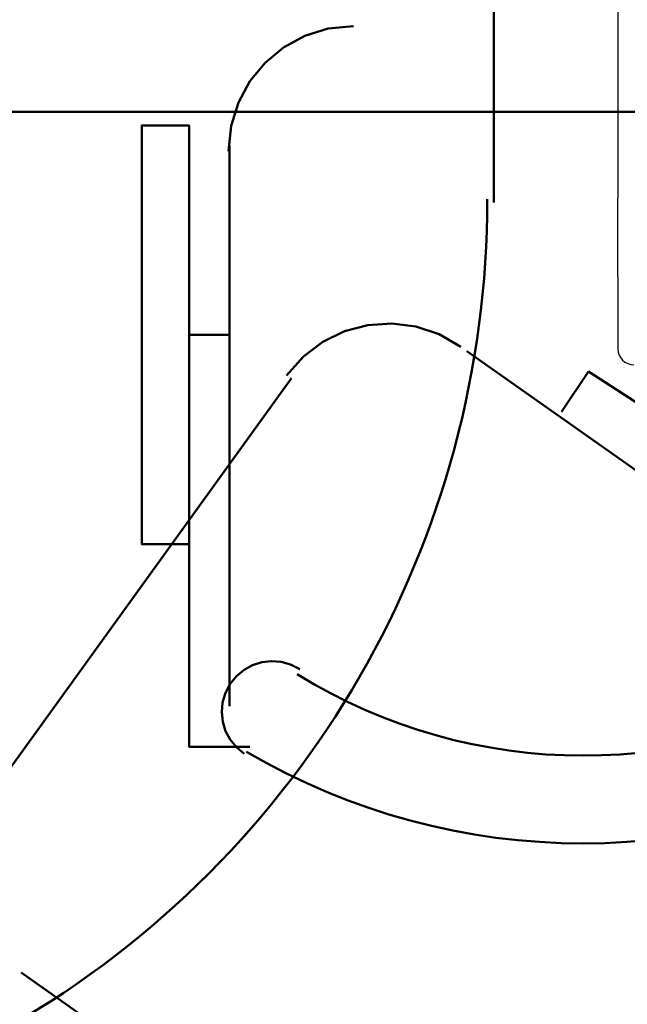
# Model space of a CAD drawing. Header units: metres. Extents: x -1 to 430, y -6 to 31.
# Tile 82 of 169: x 416.707 to 417.088, y 14.76 to 15.377. Entities that reach past the tile are written whole.
import ezdxf

# ---------------------------------------------------------------- set-up
doc = ezdxf.new("R2010")
doc.units = ezdxf.units.M
doc.linetypes.add('CONTINUA', pattern=[0])
for name, color, linetype, lineweight in [('P2 MOBLES 2D', 7, 'CONTINUA', 25), ('P4 MOBLES', 7, 'CONTINUA', 25), ('PA MOBLES', 7, 'CONTINUA', 25)]:
    doc.layers.add(name, color=color, linetype=linetype, lineweight=lineweight)

# ---------------------------------------------------------------- blocks, each defined once
blk = doc.blocks.new('OBJETO_COMPLEJO_63')
at = {"layer": 'P2 MOBLES 2D', "color": 202, "linetype": 'CONTINUA', "lineweight": 50, "transparency": 33554687}
for p, q in [((417.00421, 16.06275), (417.00421, 15.26268)), ((417.27513, 14.96636), (416.98727, 15.16955)), ((417.06347, 15.15685), (417.04654, 15.13145)), ((417.14813, 15.10182), (417.06347, 15.15685)), ((416.87721, 15.15261), (416.69095, 14.89439)), ((416.70788, 14.7801), (416.99574, 14.5769))]:
    blk.add_line(p, q, dxfattribs=at)
blk.add_lwpolyline([(416.87421, 15.15422), (416.88471, 15.16612), (416.89699, 15.1754), (416.91061, 15.182), (416.92514, 15.18584), (416.94013, 15.18685), (416.95515, 15.18496), (416.96976, 15.18009), (416.98351, 15.17218)], dxfattribs=at)
for centre, radius, start, end in [((416.40286, 15.26401), 0.59711, 179.56411, 0.07473), ((416.83224, 14.9857), 0.39558, 294.76652, 353.87531), ((416.81108, 15.00263), 0.47601, 296.01836, 352.62663)]:
    blk.add_arc(centre, radius, start, end, dxfattribs=at)
blk = doc.blocks.new('OBJETO_COMPLEJO_114')
at = {"layer": 'P4 MOBLES', "color": 202, "linetype": 'CONTINUA', "lineweight": 50, "transparency": 33554687}
for p, q in [((416.83845, 15.29829), (416.83845, 14.94694)), ((416.81305, 15.17977), (416.83845, 15.17977))]:
    blk.add_line(p, q, dxfattribs=at)
blk.add_lwpolyline([(417.76552, 16.11953), (416.36434, 16.11953), (416.36434, 15.31946), (417.76552, 15.31946), (417.76552, 16.11953)], close=True, dxfattribs=at)
for points in [[(416.83781, 15.29488), (416.8394, 15.31067), (416.84396, 15.32537), (416.85118, 15.33867), (416.86074, 15.35026), (416.87233, 15.35982), (416.88564, 15.36704), (416.90034, 15.37161), (416.91612, 15.3732)], [(416.81305, 15.04854), (416.78342, 15.04854), (416.78342, 15.31099), (416.81305, 15.31099), (416.81305, 14.92154), (416.85115, 14.92154)], [(416.84764, 14.91714), (416.84272, 14.92121), (416.83881, 14.92602), (416.83596, 14.93142), (416.8342, 14.93721), (416.83357, 14.94323), (416.83409, 14.9493), (416.83581, 14.95526), (416.83877, 14.96092), (416.84278, 14.96589), (416.84756, 14.96984), (416.85292, 14.97275), (416.85869, 14.97457), (416.86471, 14.97526), (416.87079, 14.9748), (416.87676, 14.97314), (416.88246, 14.97024)]]:
    blk.add_lwpolyline(points, dxfattribs=at)
for centre, radius, start, end in [((417.06013, 15.2565), 0.34049, 238.23508, 301.7419), ((417.06014, 15.27766), 0.41667, 239.55422, 300.42617)]:
    blk.add_arc(centre, radius, start, end, dxfattribs=at)

msp = doc.modelspace()

# ---------------------------------------------------------------- linework, layer by layer
at = {"layer": 'PA MOBLES', "color": 180, "transparency": 33554687}
for p, q in [((417.08192, 15.52619), (417.08192, 15.26569)), ((417.08192, 15.216), (417.08192, 15.17094))]:
    msp.add_line(p, q, dxfattribs=at)
msp.add_lwpolyline([(417.08192, 15.216), (417.08192, 15.21607), (417.08192, 15.21616), (417.08192, 15.21625), (417.08192, 15.21635), (417.08192, 15.21646), (417.08192, 15.21658), (417.08192, 15.2167), (417.08192, 15.21684), (417.08192, 15.21698), (417.08192, 15.21713), (417.08192, 15.21729), (417.08192, 15.21745), (417.08192, 15.21763), (417.08192, 15.21781), (417.08192, 15.218), (417.08192, 15.2182), (417.08192, 15.21841), (417.08192, 15.21862), (417.08192, 15.21885), (417.08192, 15.21908), (417.08192, 15.21932), (417.08192, 15.21956), (417.08192, 15.21982), (417.08192, 15.22008), (417.08192, 15.22035), (417.08192, 15.22063), (417.08192, 15.22091), (417.08192, 15.2212), (417.08192, 15.2215), (417.08192, 15.22181), (417.08192, 15.22213), (417.08192, 15.22245), (417.08192, 15.22278), (417.08192, 15.22312), (417.08192, 15.22346), (417.08192, 15.22381), (417.08192, 15.22417), (417.08192, 15.22454), (417.08192, 15.22491), (417.08192, 15.22529), (417.08192, 15.22567), (417.08192, 15.22606), (417.08192, 15.22646), (417.08192, 15.22687), (417.08192, 15.22728), (417.08192, 15.2277), (417.08192, 15.22812), (417.08192, 15.22855), (417.08192, 15.22899), (417.08192, 15.22943), (417.08192, 15.22988), (417.08192, 15.23034), (417.08192, 15.2308), (417.08192, 15.23127), (417.08192, 15.23174), (417.08192, 15.23222), (417.08192, 15.23271), (417.08192, 15.2332), (417.08192, 15.2337), (417.08192, 15.2342), (417.08192, 15.23464), (417.08192, 15.23509), (417.08192, 15.23554), (417.08192, 15.236), (417.08192, 15.23646), (417.08192, 15.23692), (417.08192, 15.23739), (417.08192, 15.23786), (417.08192, 15.23833), (417.08192, 15.23881), (417.08192, 15.23929), (417.08192, 15.23977), (417.08192, 15.24026), (417.08192, 15.24075), (417.08192, 15.24124), (417.08192, 15.24173), (417.08192, 15.24223), (417.08192, 15.24274), (417.08192, 15.24324), (417.08192, 15.24375), (417.08192, 15.24426), (417.08192, 15.24478), (417.08192, 15.24529), (417.08192, 15.24581), (417.08192, 15.24633), (417.08192, 15.24686), (417.08192, 15.24739), (417.08192, 15.24792), (417.08192, 15.24845), (417.08192, 15.24898), (417.08192, 15.24952), (417.08192, 15.25006), (417.08192, 15.2506), (417.08192, 15.25115), (417.08192, 15.25169), (417.08192, 15.25224), (417.08192, 15.25278), (417.08192, 15.25333), (417.08192, 15.25388), (417.08192, 15.25444), (417.08192, 15.25499), (417.08192, 15.25554), (417.08192, 15.2561), (417.08192, 15.25666), (417.08192, 15.25721), (417.08192, 15.25777), (417.08192, 15.25833), (417.08192, 15.2589), (417.08192, 15.25946), (417.08192, 15.26002), (417.08192, 15.26059), (417.08192, 15.26115), (417.08192, 15.26172), (417.08192, 15.26228), (417.08192, 15.26285), (417.08192, 15.26342), (417.08192, 15.26398), (417.08192, 15.26455), (417.08192, 15.26512), (417.08192, 15.26569)], dxfattribs=at)
msp.add_arc((417.09192, 15.17094), 0.01, 180, 270, dxfattribs=at)

# ---------------------------------------------------------------- block references
at = {"layer": 'P2 MOBLES 2D', "color": 202, "linetype": 'CONTINUA', "lineweight": 50, "transparency": 33554687}
msp.add_blockref('OBJETO_COMPLEJO_63', (0, 0), dxfattribs=at)
at = {"layer": 'P4 MOBLES', "color": 202, "linetype": 'CONTINUA', "lineweight": 50, "transparency": 33554687}
msp.add_blockref('OBJETO_COMPLEJO_114', (0, 0), dxfattribs=at)

doc.saveas('drawing.dxf')
